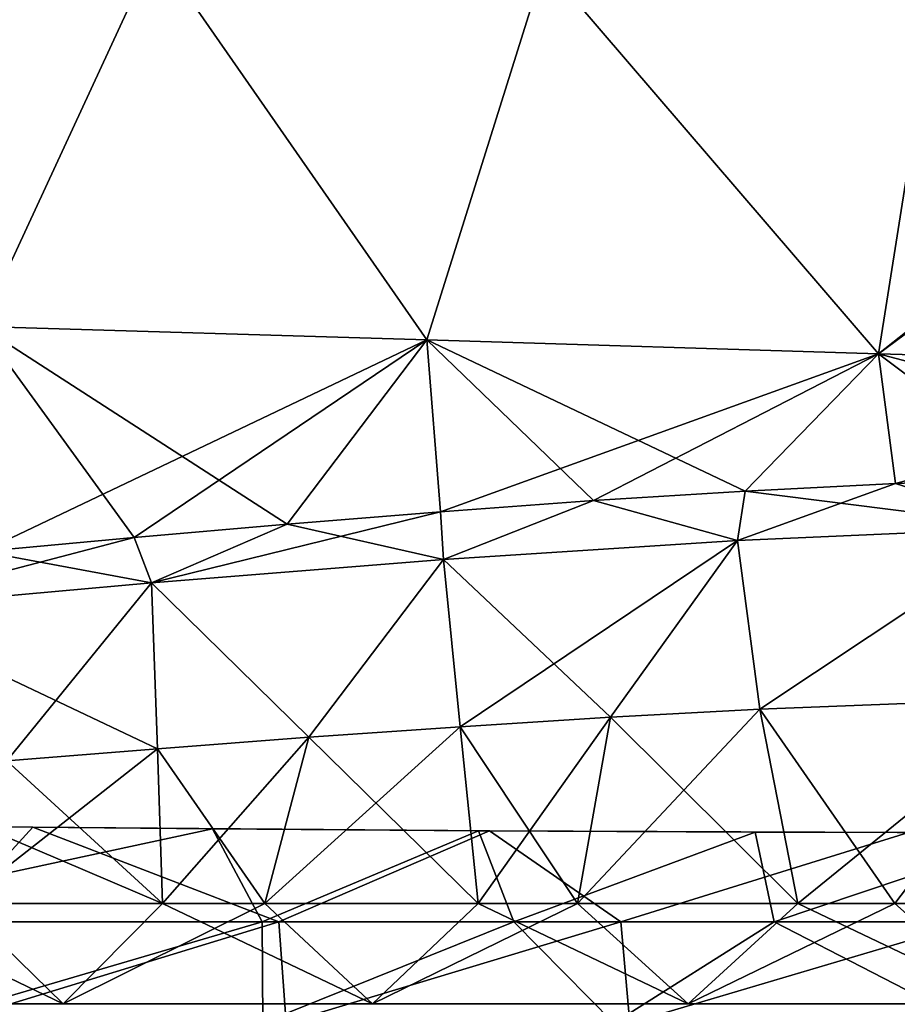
# Model space of a CAD drawing. Header units: millimetres. Extents: x -148 to 148, y -43 to 91.
# Tile 69 of 149: x -35 to -11, y 7 to 33. Entities that reach past the tile are written whole.
import ezdxf

# ---------------------------------------------------------------- set-up
doc = ezdxf.new("R2010")
doc.units = ezdxf.units.MM
doc.header["$LTSCALE"] = 65.185185
for name, color, linetype in [('11', 7, 'CONTINUOUS'), ('12', 7, 'CONTINUOUS'), ('197', 7, 'CONTINUOUS'), ('203', 7, 'CONTINUOUS'), ('233', 7, 'CONTINUOUS'), ('239', 7, 'CONTINUOUS'), ('3', 7, 'CONTINUOUS'), ('4', 7, 'CONTINUOUS'), ('6', 7, 'CONTINUOUS'), ('7', 7, 'CONTINUOUS'), ('8', 7, 'CONTINUOUS'), ('9', 7, 'CONTINUOUS')]:
    doc.layers.add(name, color=color, linetype=linetype)

msp = doc.modelspace()

# ---------------------------------------------------------------- linework, layer by layer
at = {"layer": '11', "color": 254, "linetype": 'Continuous', "true_color": 0xb0e0e6}
for points in [[(-11.443, 21.044, 69.694), (-15.397, 20.842, 69.442), (-7.82, 19.882, 70.284), (-11.443, 21.044, 69.694)], [(-7.55, 21.193, 69.868), (-11.443, 21.044, 69.694), (-7.82, 19.882, 70.284), (-7.55, 21.193, 69.868)], [(-15.397, 20.842, 69.442), (-19.395, 20.592, 69.109), (-15.606, 19.545, 69.846), (-15.397, 20.842, 69.442)], [(-7.82, 19.882, 70.284), (-15.397, 20.842, 69.442), (-15.606, 19.545, 69.846), (-7.82, 19.882, 70.284)], [(-19.395, 20.592, 69.109), (-23.422, 20.301, 68.692), (-23.346, 19.046, 69.114), (-19.395, 20.592, 69.109)], [(-15.606, 19.545, 69.846), (-19.395, 20.592, 69.109), (-23.346, 19.046, 69.114), (-15.606, 19.545, 69.846)], [(-23.422, 20.301, 68.692), (-27.459, 19.975, 68.19), (-23.346, 19.046, 69.114), (-23.422, 20.301, 68.692)], [(-27.459, 19.975, 68.19), (-31.486, 19.623, 67.603), (-31.031, 18.43, 68.08), (-27.459, 19.975, 68.19)], [(-23.346, 19.046, 69.114), (-27.459, 19.975, 68.19), (-31.031, 18.43, 68.08), (-23.346, 19.046, 69.114)], [(-15.019, 15.101, 70.645), (-7.82, 19.882, 70.284), (-15.606, 19.545, 69.846), (-15.019, 15.101, 70.645)], [(-15.019, 15.101, 70.645), (-7.346, 15.399, 71.058), (-7.82, 19.882, 70.284), (-15.019, 15.101, 70.645)], [(-31.486, 19.623, 67.603), (-35.483, 19.253, 66.932), (-31.031, 18.43, 68.08), (-31.486, 19.623, 67.603)], [(-18.943, 14.889, 70.321), (-15.606, 19.545, 69.846), (-23.346, 19.046, 69.114), (-18.943, 14.889, 70.321)], [(-18.943, 14.889, 70.321), (-15.019, 15.101, 70.645), (-15.606, 19.545, 69.846), (-18.943, 14.889, 70.321)], [(-31.031, 18.43, 68.08), (-35.483, 19.253, 66.932), (-38.652, 17.739, 66.737), (-31.031, 18.43, 68.08)], [(-26.889, 14.361, 69.425), (-23.346, 19.046, 69.114), (-31.031, 18.43, 68.08), (-26.889, 14.361, 69.425)], [(-26.889, 14.361, 69.425), (-22.905, 14.64, 69.915), (-23.346, 19.046, 69.114), (-26.889, 14.361, 69.425)], [(-22.905, 14.64, 69.915), (-18.943, 14.889, 70.321), (-23.346, 19.046, 69.114), (-22.905, 14.64, 69.915)], [(-30.875, 14.058, 68.85), (-31.031, 18.43, 68.08), (-38.652, 17.739, 66.737), (-30.875, 14.058, 68.85)], [(-30.875, 14.058, 68.85), (-26.889, 14.361, 69.425), (-31.031, 18.43, 68.08), (-30.875, 14.058, 68.85)], [(-34.843, 13.738, 68.193), (-30.875, 14.058, 68.85), (-38.652, 17.739, 66.737), (-34.843, 13.738, 68.193)]]:
    msp.add_3dface(points, dxfattribs=at)
at = {"layer": '12', "color": 254, "linetype": 'Continuous', "true_color": 0xb0e0e6}
for points in [[(-15.397, 20.842, -69.442), (-11.443, 21.044, -69.694), (-15.606, 19.545, -69.846), (-15.397, 20.842, -69.442)], [(-11.443, 21.044, -69.694), (-7.82, 19.882, -70.284), (-15.606, 19.545, -69.846), (-11.443, 21.044, -69.694)], [(-11.443, 21.044, -69.694), (-7.55, 21.193, -69.868), (-7.82, 19.882, -70.284), (-11.443, 21.044, -69.694)], [(-19.395, 20.592, -69.109), (-15.397, 20.842, -69.442), (-15.606, 19.545, -69.846), (-19.395, 20.592, -69.109)], [(-23.422, 20.301, -68.692), (-19.395, 20.592, -69.109), (-23.346, 19.046, -69.114), (-23.422, 20.301, -68.692)], [(-19.395, 20.592, -69.109), (-15.606, 19.545, -69.846), (-23.346, 19.046, -69.114), (-19.395, 20.592, -69.109)], [(-27.458, 19.975, -68.19), (-23.422, 20.301, -68.692), (-31.031, 18.43, -68.08), (-27.458, 19.975, -68.19)], [(-23.422, 20.301, -68.692), (-23.346, 19.046, -69.114), (-31.031, 18.43, -68.08), (-23.422, 20.301, -68.692)], [(-31.486, 19.623, -67.603), (-27.458, 19.975, -68.19), (-31.031, 18.43, -68.08), (-31.486, 19.623, -67.603)], [(-7.82, 19.882, -70.284), (-15.019, 15.101, -70.645), (-15.606, 19.545, -69.846), (-7.82, 19.882, -70.284)], [(-7.346, 15.399, -71.058), (-15.019, 15.101, -70.645), (-7.82, 19.882, -70.284), (-7.346, 15.399, -71.058)], [(-31.486, 19.623, -67.603), (-31.031, 18.43, -68.08), (-38.652, 17.739, -66.737), (-31.486, 19.623, -67.603)], [(-35.483, 19.253, -66.932), (-31.486, 19.623, -67.603), (-38.652, 17.739, -66.737), (-35.483, 19.253, -66.932)], [(-15.606, 19.545, -69.846), (-22.905, 14.64, -69.915), (-23.346, 19.046, -69.114), (-15.606, 19.545, -69.846)], [(-18.943, 14.889, -70.321), (-22.905, 14.64, -69.915), (-15.606, 19.545, -69.846), (-18.943, 14.889, -70.321)], [(-15.019, 15.101, -70.645), (-18.943, 14.889, -70.321), (-15.606, 19.545, -69.846), (-15.019, 15.101, -70.645)], [(-23.346, 19.046, -69.114), (-26.889, 14.361, -69.425), (-31.031, 18.43, -68.08), (-23.346, 19.046, -69.114)], [(-22.905, 14.64, -69.915), (-26.889, 14.361, -69.425), (-23.346, 19.046, -69.114), (-22.905, 14.64, -69.915)], [(-31.031, 18.43, -68.08), (-34.843, 13.738, -68.193), (-38.652, 17.739, -66.737), (-31.031, 18.43, -68.08)], [(-30.875, 14.058, -68.85), (-34.843, 13.738, -68.193), (-31.031, 18.43, -68.08), (-30.875, 14.058, -68.85)], [(-26.889, 14.361, -69.425), (-30.875, 14.058, -68.85), (-31.031, 18.43, -68.08), (-26.889, 14.361, -69.425)]]:
    msp.add_3dface(points, dxfattribs=at)
at = {"layer": '197', "color": 7, "linetype": 'Continuous'}
for points in [[(-27.681, 9.5, 75.829), (-36.434, 9.5, 74.581), (-36.349, 6.848, 75.185), (-27.681, 9.5, 75.829)], [(-27.483, 6.839, 76.431), (-27.681, 9.5, 75.829), (-36.349, 6.848, 75.185), (-27.483, 6.839, 76.431)], [(-18.672, 9.5, 76.744), (-27.681, 9.5, 75.829), (-27.483, 6.839, 76.431), (-18.672, 9.5, 76.744)], [(-18.439, 6.833, 77.334), (-18.672, 9.5, 76.744), (-27.483, 6.839, 76.431), (-18.439, 6.833, 77.334)], [(-9.435, 9.5, 77.308), (-18.672, 9.5, 76.744), (-18.439, 6.833, 77.334), (-9.435, 9.5, 77.308)], [(-9.253, 6.829, 77.881), (-9.435, 9.5, 77.308), (-18.439, 6.833, 77.334), (-9.253, 6.829, 77.881)]]:
    msp.add_3dface(points, dxfattribs=at)
at = {"layer": '203', "color": 7, "linetype": 'Continuous'}
for points in [[(-41.502, 12.076, 68.065), (-36.434, 9.5, 74.581), (-34.16, 11.995, 69.526), (-41.502, 12.076, 68.065)], [(-36.434, 9.5, 74.581), (-27.681, 9.5, 75.829), (-34.16, 11.995, 69.526), (-36.434, 9.5, 74.581)], [(-34.16, 11.995, 69.526), (-27.681, 9.5, 75.829), (-22.132, 11.898, 71.268), (-34.16, 11.995, 69.526)], [(-27.681, 9.5, 75.829), (-18.672, 9.5, 76.744), (-22.132, 11.898, 71.268), (-27.681, 9.5, 75.829)], [(-22.132, 11.898, 71.268), (-18.672, 9.5, 76.744), (-11.101, 11.849, 72.191), (-22.132, 11.898, 71.268)], [(-18.672, 9.5, 76.744), (-9.435, 9.5, 77.308), (-11.101, 11.849, 72.191), (-18.672, 9.5, 76.744)]]:
    msp.add_3dface(points, dxfattribs=at)
at = {"layer": '233', "color": 7, "linetype": 'Continuous'}
for points in [[(-40.799, 9.5, -73.821), (-28.122, 9.5, -75.774), (-37.148, 6.848, -75.055), (-40.799, 9.5, -73.821)], [(-37.148, 6.848, -75.055), (-28.122, 9.5, -75.774), (-28.097, 6.84, -76.357), (-37.148, 6.848, -75.055)], [(-28.122, 9.5, -75.774), (-21.495, 9.5, -76.497), (-28.097, 6.84, -76.357), (-28.122, 9.5, -75.774)], [(-28.097, 6.84, -76.357), (-21.495, 9.5, -76.497), (-18.855, 6.833, -77.3), (-28.097, 6.84, -76.357)], [(-21.495, 9.5, -76.497), (-14.636, 9.5, -77.037), (-18.855, 6.833, -77.3), (-21.495, 9.5, -76.497)], [(-18.855, 6.833, -77.3), (-14.636, 9.5, -77.037), (-9.462, 6.829, -77.873), (-18.855, 6.833, -77.3)], [(-14.636, 9.5, -77.037), (-7.467, 9.5, -77.38), (-9.462, 6.829, -77.873), (-14.636, 9.5, -77.037)]]:
    msp.add_3dface(points, dxfattribs=at)
at = {"layer": '239', "color": 7, "linetype": 'Continuous'}
for points in [[(-29.427, 11.952, -70.305), (-40.799, 9.5, -73.821), (-36.08, 12.013, -69.177), (-29.427, 11.952, -70.305)], [(-28.122, 9.5, -75.774), (-40.799, 9.5, -73.821), (-29.427, 11.952, -70.305), (-28.122, 9.5, -75.774)], [(-22.423, 11.901, -71.234), (-28.122, 9.5, -75.774), (-29.427, 11.952, -70.305), (-22.423, 11.901, -71.234)], [(-21.495, 9.5, -76.497), (-28.122, 9.5, -75.774), (-22.423, 11.901, -71.234), (-21.495, 9.5, -76.497)], [(-15.142, 11.863, -71.925), (-21.495, 9.5, -76.497), (-22.423, 11.901, -71.234), (-15.142, 11.863, -71.925)], [(-14.636, 9.5, -77.037), (-21.495, 9.5, -76.497), (-15.142, 11.863, -71.925), (-14.636, 9.5, -77.037)], [(-7.665, 11.841, -72.349), (-14.636, 9.5, -77.037), (-15.142, 11.863, -71.925), (-7.665, 11.841, -72.349)], [(-7.467, 9.5, -77.38), (-14.636, 9.5, -77.037), (-7.665, 11.841, -72.349), (-7.467, 9.5, -77.38)]]:
    msp.add_3dface(points, dxfattribs=at)
at = {"layer": '3', "color": 254, "linetype": 'Continuous', "true_color": 0xb0e0e6}
for points in [[(-30.928, 35.105, -60.719), (-35.522, 25.18, -64.556), (-40.943, 35.47, -58.07), (-30.928, 35.105, -60.719)], [(-23.782, 24.827, -66.879), (-35.522, 25.18, -64.556), (-30.928, 35.105, -60.719), (-23.782, 24.827, -66.879)], [(-20.688, 34.706, -62.71), (-23.782, 24.827, -66.879), (-30.928, 35.105, -60.719), (-20.688, 34.706, -62.71)], [(-11.889, 24.459, -68.356), (-23.782, 24.827, -66.879), (-20.688, 34.706, -62.71), (-11.889, 24.459, -68.356)], [(-10.34, 34.286, -64.011), (-11.889, 24.459, -68.356), (-20.688, 34.706, -62.71), (-10.34, 34.286, -64.011)], [(0, 33.867, -64.589), (-11.889, 24.459, -68.356), (-10.34, 34.286, -64.011), (0, 33.867, -64.589)], [(0, 33.867, -64.589), (0, 33.266, -64.889), (-11.889, 24.459, -68.356), (0, 33.867, -64.589)], [(0, 33.266, -64.889), (0, 24.127, -68.936), (-11.889, 24.459, -68.356), (0, 33.266, -64.889)], [(-23.782, 24.827, -66.879), (-35.483, 19.253, -66.932), (-35.522, 25.18, -64.556), (-23.782, 24.827, -66.879)], [(-31.486, 19.623, -67.603), (-35.483, 19.253, -66.932), (-23.782, 24.827, -66.879), (-31.486, 19.623, -67.603)], [(-27.458, 19.975, -68.19), (-31.486, 19.623, -67.603), (-23.782, 24.827, -66.879), (-27.458, 19.975, -68.19)], [(-23.422, 20.301, -68.692), (-27.458, 19.975, -68.19), (-23.782, 24.827, -66.879), (-23.422, 20.301, -68.692)], [(-11.889, 24.459, -68.356), (-23.422, 20.301, -68.692), (-23.782, 24.827, -66.879), (-11.889, 24.459, -68.356)], [(-19.395, 20.592, -69.109), (-23.422, 20.301, -68.692), (-11.889, 24.459, -68.356), (-19.395, 20.592, -69.109)], [(-15.397, 20.842, -69.442), (-19.395, 20.592, -69.109), (-11.889, 24.459, -68.356), (-15.397, 20.842, -69.442)], [(-11.443, 21.044, -69.694), (-15.397, 20.842, -69.442), (-11.889, 24.459, -68.356), (-11.443, 21.044, -69.694)], [(0, 24.127, -68.936), (-11.443, 21.044, -69.694), (-11.889, 24.459, -68.356), (0, 24.127, -68.936)], [(-11.443, 21.044, -69.694), (0, 24.127, -68.936), (-7.55, 21.193, -69.868), (-11.443, 21.044, -69.694)]]:
    msp.add_3dface(points, dxfattribs=at)
at = {"layer": '4', "color": 254, "linetype": 'Continuous', "true_color": 0xb0e0e6}
for points in [[(-30.927, 35.109, 60.717), (-40.941, 35.476, 58.067), (-35.522, 25.18, 64.556), (-30.927, 35.109, 60.717)], [(-23.782, 24.827, 66.879), (-30.927, 35.109, 60.717), (-35.522, 25.18, 64.556), (-23.782, 24.827, 66.879)], [(-20.688, 34.709, 62.709), (-30.927, 35.109, 60.717), (-23.782, 24.827, 66.879), (-20.688, 34.709, 62.709)], [(-11.889, 24.459, 68.356), (-20.688, 34.709, 62.709), (-23.782, 24.827, 66.879), (-11.889, 24.459, 68.356)], [(-10.339, 34.287, 64.01), (-20.688, 34.709, 62.709), (-11.889, 24.459, 68.356), (-10.339, 34.287, 64.01)], [(0, 24.127, 68.936), (-10.339, 34.287, 64.01), (-11.889, 24.459, 68.356), (0, 24.127, 68.936)], [(-23.782, 24.827, 66.879), (-35.522, 25.18, 64.556), (-27.459, 19.975, 68.19), (-23.782, 24.827, 66.879)], [(-27.459, 19.975, 68.19), (-35.522, 25.18, 64.556), (-31.486, 19.623, 67.603), (-27.459, 19.975, 68.19)], [(-31.486, 19.623, 67.603), (-35.522, 25.18, 64.556), (-35.483, 19.253, 66.932), (-31.486, 19.623, 67.603)], [(-23.422, 20.301, 68.692), (-23.782, 24.827, 66.879), (-27.459, 19.975, 68.19), (-23.422, 20.301, 68.692)], [(-11.889, 24.459, 68.356), (-23.782, 24.827, 66.879), (-15.397, 20.842, 69.442), (-11.889, 24.459, 68.356)], [(-15.397, 20.842, 69.442), (-23.782, 24.827, 66.879), (-19.395, 20.592, 69.109), (-15.397, 20.842, 69.442)], [(-19.395, 20.592, 69.109), (-23.782, 24.827, 66.879), (-23.422, 20.301, 68.692), (-19.395, 20.592, 69.109)], [(-11.443, 21.044, 69.694), (-11.889, 24.459, 68.356), (-15.397, 20.842, 69.442), (-11.443, 21.044, 69.694)], [(-7.55, 21.193, 69.868), (-11.889, 24.459, 68.356), (-11.443, 21.044, 69.694), (-7.55, 21.193, 69.868)], [(0, 21.315, 70.002), (-11.889, 24.459, 68.356), (-7.55, 21.193, 69.868), (0, 21.315, 70.002)], [(0, 21.315, 70.002), (0, 24.127, 68.936), (-11.889, 24.459, 68.356), (0, 21.315, 70.002)]]:
    msp.add_3dface(points, dxfattribs=at)
at = {"layer": '6', "color": 254, "linetype": 'Continuous', "true_color": 0xb0e0e6}
for points in [[(-15.019, 15.101, -70.645), (-7.346, 15.399, -71.058), (-11.457, 9.986, -71.15), (-15.019, 15.101, -70.645)], [(-11.457, 9.986, -71.15), (-7.346, 15.399, -71.058), (-2.989, 9.986, -71.454), (-11.457, 9.986, -71.15)], [(-19.815, 9.986, -70.494), (-15.019, 15.101, -70.645), (-11.457, 9.986, -71.15), (-19.815, 9.986, -70.494)], [(-18.943, 14.889, -70.321), (-15.019, 15.101, -70.645), (-19.815, 9.986, -70.494), (-18.943, 14.889, -70.321)], [(-22.905, 14.64, -69.915), (-18.943, 14.889, -70.321), (-19.815, 9.986, -70.494), (-22.905, 14.64, -69.915)], [(-26.889, 14.361, -69.425), (-22.905, 14.64, -69.915), (-28.051, 9.986, -69.493), (-26.889, 14.361, -69.425)], [(-28.051, 9.986, -69.493), (-22.905, 14.64, -69.915), (-19.815, 9.986, -70.494), (-28.051, 9.986, -69.493)], [(-30.875, 14.058, -68.85), (-26.889, 14.361, -69.425), (-28.051, 9.986, -69.493), (-30.875, 14.058, -68.85)], [(-34.843, 13.738, -68.193), (-30.875, 14.058, -68.85), (-36.066, 9.986, -68.167), (-34.843, 13.738, -68.193)], [(-36.066, 9.986, -68.167), (-30.875, 14.058, -68.85), (-28.051, 9.986, -69.493), (-36.066, 9.986, -68.167)]]:
    msp.add_3dface(points, dxfattribs=at)
at = {"layer": '7', "color": 254, "linetype": 'Continuous', "true_color": 0xb0e0e6}
for points in [[(-15.019, 15.101, 70.645), (-14.017, 9.986, 70.987), (-7.346, 15.399, 71.058), (-15.019, 15.101, 70.645)], [(-14.017, 9.986, 70.987), (-5.513, 9.986, 71.401), (-7.346, 15.399, 71.058), (-14.017, 9.986, 70.987)], [(-18.943, 14.889, 70.321), (-14.017, 9.986, 70.987), (-15.019, 15.101, 70.645), (-18.943, 14.889, 70.321)], [(-22.905, 14.64, 69.915), (-22.43, 9.986, 70.215), (-18.943, 14.889, 70.321), (-22.905, 14.64, 69.915)], [(-22.43, 9.986, 70.215), (-14.017, 9.986, 70.987), (-18.943, 14.889, 70.321), (-22.43, 9.986, 70.215)], [(-26.889, 14.361, 69.425), (-22.43, 9.986, 70.215), (-22.905, 14.64, 69.915), (-26.889, 14.361, 69.425)], [(-30.875, 14.058, 68.85), (-30.746, 9.986, 69.087), (-26.889, 14.361, 69.425), (-30.875, 14.058, 68.85)], [(-30.746, 9.986, 69.087), (-22.43, 9.986, 70.215), (-26.889, 14.361, 69.425), (-30.746, 9.986, 69.087)], [(-34.843, 13.738, 68.193), (-30.746, 9.986, 69.087), (-30.875, 14.058, 68.85), (-34.843, 13.738, 68.193)], [(-38.775, 13.408, 67.453), (-30.746, 9.986, 69.087), (-34.843, 13.738, 68.193), (-38.775, 13.408, 67.453)], [(-38.852, 9.986, 67.621), (-30.746, 9.986, 69.087), (-38.775, 13.408, 67.453), (-38.852, 9.986, 67.621)]]:
    msp.add_3dface(points, dxfattribs=at)
at = {"layer": '8', "color": 254, "linetype": 'Continuous', "true_color": 0xb0e0e6}
for points in [[(-33.358, 7.343, 68.796), (-38.852, 9.986, 67.621), (-41.289, 7.343, 67.247), (-33.358, 7.343, 68.796)], [(-30.746, 9.986, 69.087), (-38.852, 9.986, 67.621), (-33.358, 7.343, 68.796), (-30.746, 9.986, 69.087)], [(-25.211, 7.343, 70.019), (-30.746, 9.986, 69.087), (-33.358, 7.343, 68.796), (-25.211, 7.343, 70.019)], [(-22.43, 9.986, 70.215), (-30.746, 9.986, 69.087), (-25.211, 7.343, 70.019), (-22.43, 9.986, 70.215)], [(-16.901, 7.343, 70.902), (-22.43, 9.986, 70.215), (-25.211, 7.343, 70.019), (-16.901, 7.343, 70.902)], [(-14.017, 9.986, 70.987), (-22.43, 9.986, 70.215), (-16.901, 7.343, 70.902), (-14.017, 9.986, 70.987)], [(-8.479, 7.343, 71.436), (-14.017, 9.986, 70.987), (-16.901, 7.343, 70.902), (-8.479, 7.343, 71.436)], [(-5.513, 9.986, 71.401), (-14.017, 9.986, 70.987), (-8.479, 7.343, 71.436), (-5.513, 9.986, 71.401)]]:
    msp.add_3dface(points, dxfattribs=at)
at = {"layer": '9', "color": 254, "linetype": 'Continuous', "true_color": 0xb0e0e6}
for points in [[(-41.289, 7.343, -67.247), (-36.066, 9.986, -68.167), (-33.358, 7.343, -68.796), (-41.289, 7.343, -67.247)], [(-36.066, 9.986, -68.167), (-28.051, 9.986, -69.493), (-33.358, 7.343, -68.796), (-36.066, 9.986, -68.167)], [(-33.358, 7.343, -68.796), (-28.051, 9.986, -69.493), (-25.211, 7.343, -70.019), (-33.358, 7.343, -68.796)], [(-28.051, 9.986, -69.493), (-19.815, 9.986, -70.494), (-25.211, 7.343, -70.019), (-28.051, 9.986, -69.493)], [(-25.211, 7.343, -70.019), (-19.815, 9.986, -70.494), (-16.901, 7.343, -70.902), (-25.211, 7.343, -70.019)], [(-19.815, 9.986, -70.494), (-11.457, 9.986, -71.15), (-16.901, 7.343, -70.902), (-19.815, 9.986, -70.494)], [(-16.901, 7.343, -70.902), (-11.457, 9.986, -71.15), (-8.479, 7.343, -71.436), (-16.901, 7.343, -70.902)], [(-11.457, 9.986, -71.15), (-2.989, 9.986, -71.454), (-8.479, 7.343, -71.436), (-11.457, 9.986, -71.15)]]:
    msp.add_3dface(points, dxfattribs=at)

doc.saveas('drawing.dxf')
